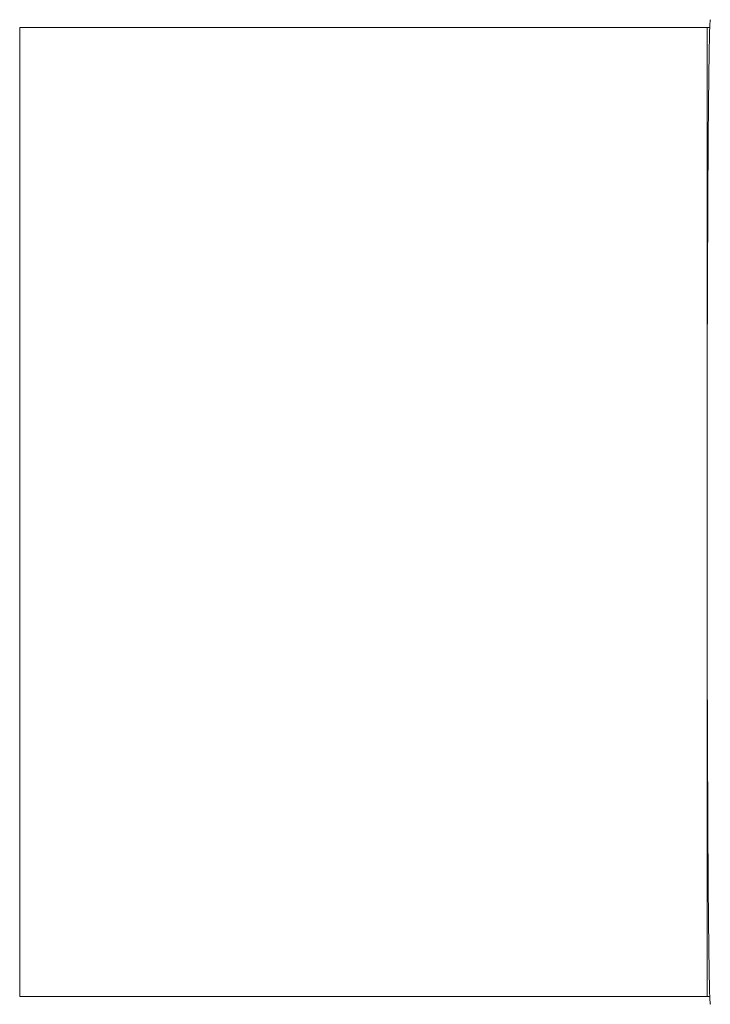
# Model space of a CAD drawing. Header units: inches. Extents: x 1 to 669, y 0 to 417.
# Tile 88 of 256: x 91.897 to 92.105, y 282.116 to 282.413. Entities that reach past the tile are written whole.
import ezdxf

# ---------------------------------------------------------------- set-up
doc = ezdxf.new("R2010")
doc.units = ezdxf.units.IN
doc.header["$LTSCALE"] = 12
doc.header["$MEASUREMENT"] = 0
doc.layers.get('0').update_dxf_attribs({"linetype": 'CONTINUOUS'})
doc.layers.add('X', color=1, linetype='CONTINUOUS')

# ---------------------------------------------------------------- blocks, each defined once
blk = doc.blocks.new('GASTRAIN')
at = {"layer": 'X', "lineweight": 0}
for p, q in [((-31.16515, 300.26734), (-31.37278, 300.26734)), ((-31.37278, 300.26734), (-31.37278, 299.97499)), ((-31.16436, 300.26734), (-31.16515, 300.26734)), ((-31.16515, 300.26734), (-31.16515, 300.14761)), ((-31.16515, 300.09472), (-31.16515, 299.97499)), ((-31.16515, 299.97499), (-31.37278, 299.97499)), ((-31.16515, 299.97499), (-31.16436, 299.97499))]:
    blk.add_line(p, q, dxfattribs=at)
for major_axis, start_param, end_param in [((0, 0.14855), 0, 0.178981), ((0, 0.14855), 0.178981, 1.391815), ((0, -0.14855), -1.749778, -1.391815), ((0, -0.14855), -1.391815, -0.178981), ((0, -0.14855), -0.178981, 0)]:
    blk.add_ellipse((-31.16418, 300.12117), major_axis=major_axis, ratio=0.006588, start_param=start_param, end_param=end_param, dxfattribs=at)

msp = doc.modelspace()

# ---------------------------------------------------------------- block references
msp.add_blockref('GASTRAIN', (123.26937, -17.85695))

doc.saveas('drawing.dxf')
